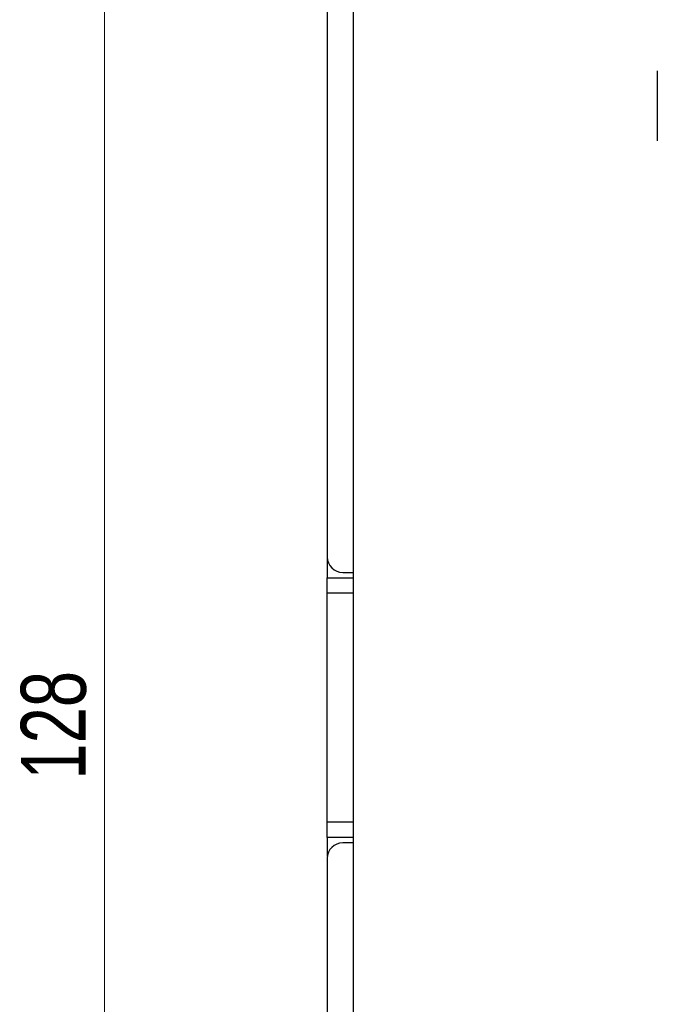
# Paper-space layout 'Sheet2' of a CAD drawing. Header units: millimetres. Extents: x 0 to 420, y 0 to 297.
# Tile 5 of 17: x 91 to 115, y 146 to 184. Entities that reach past the tile are written whole.
import ezdxf

# ---------------------------------------------------------------- set-up
doc = ezdxf.new("R2010")
doc.units = ezdxf.units.MM
doc.styles.add('SLDTEXTSTYLE1', font='TXT', dxfattribs={"width": 0.75})
doc.dimstyles.new('SLDDIMSTYLE1', dxfattribs={"dimtxt": 2.5, "dimasz": 3, "dimexe": 0, "dimexo": 0.0625, "dimtad": 1, "dimdec": 0, "dimrnd": 1e-09, "dimzin": 12, "dimdsep": 46, "dimtxsty": 'SLDTEXTSTYLE1', "dimblk1": 'CLOSED', "dimblk2": 'CLOSED', "dimsah": 1, "dimcen": 0.09, "dimadec": 0, "dimazin": 3, "dimtfac": 1, "dimtofl": 0, "dimtmove": 0, "dimatfit": 3, "dimldrblk": 'CLOSED', "dimfxl": 1, "dimfrac": 2, "dimtolj": 1, "dimtzin": 12, "dimarcsym": 0})

# ---------------------------------------------------------------- blocks, each defined once
blk = doc.blocks.new('_Closed')
at = {"color": 0, "linetype": 'ByBlock', "lineweight": -2}
for p, q in [((-1, 0.166667), (0, 0)), ((-1, 0.166667), (-1, -0.166667)), ((0, 0), (-1, -0.166667)), ((0, 0), (-1, 0))]:
    blk.add_line(p, q, dxfattribs=at)
blk = doc.blocks.new('_D_4')
at = {"color": 7, "linetype": 'Continuous', "lineweight": 0}
for p, q in [((101.704, 221.742), (93.142, 221.742)), ((94.142, 221.742), (94.142, 93.732)), ((101.704, 93.732), (93.142, 93.732))]:
    blk.add_line(p, q, dxfattribs=at)
at = {"color": 7, "linetype": 'Continuous', "lineweight": 18, "xscale": 3, "yscale": 3}
for p, rotation in [((94.142, 221.742, -60.216), 90), ((94.142, 93.732, -60.216), 270)]:
    blk.add_blockref('_Closed', p, dxfattribs=dict(at, rotation=rotation))
at = {"color": 7, "linetype": 'Continuous', "lineweight": 18, "insert": (90.919, 154.966), "char_height": 2.5, "attachment_point": 1, "rotation": 90, "style": 'SLDTEXTSTYLE1'}
blk.add_mtext('128', dxfattribs=at)

psp = doc.layouts.new('Sheet2')

# ---------------------------------------------------------------- linework, layer by layer
at = {"color": 7, "linetype": 'Continuous', "lineweight": 25}
for p, q in [((102.704, 219.942), (102.704, 163.537)), ((103.704, 193.692), (103.704, 98.542)), ((115.404, 182.242), (115.404, 179.542)), ((102.708, 163.47), (102.708, 162.737)), ((103.304, 162.937), (103.704, 162.937)), ((102.708, 162.737), (103.704, 162.737)), ((102.708, 162.137), (102.708, 162.737)), ((102.708, 153.337), (102.708, 162.137)), ((102.708, 152.737), (102.708, 153.337)), ((103.704, 152.737), (102.708, 152.737)), ((102.708, 152.737), (102.708, 152.005)), ((103.704, 152.537), (103.304, 152.537)), ((102.704, 151.937), (102.704, 95.532))]:
    psp.add_line(p, q, dxfattribs=at)
at = {"color": 8, "linetype": 'Continuous', "lineweight": 25}
for p, q in [((103.704, 162.137), (102.708, 162.137)), ((102.708, 153.337), (103.704, 153.337))]:
    psp.add_line(p, q, dxfattribs=at)
at = {"color": 7, "linetype": 'Continuous', "lineweight": 25}
for centre, start, end in [((103.304, 163.537), 180, 270), ((103.304, 151.937), 90, 180)]:
    psp.add_arc(centre, 0.6, start, end, dxfattribs=at)

# ---------------------------------------------------------------- dimensions: what is measured, and where the dimension line sits
at = {"color": 7, "linetype": 'Continuous', "lineweight": 18}
dim = psp.add_linear_dim(base=(94.142, 93.732), p1=(102.704, 221.742), p2=(102.704, 93.732), angle=90, dimstyle='SLDDIMSTYLE1', dxfattribs=at)
dim.commit()
dim.dimension.update_dxf_attribs({"geometry": '_D_4', "text_midpoint": (94.142, 157.737), "dimtype": 160})

doc.saveas('drawing.dxf')
